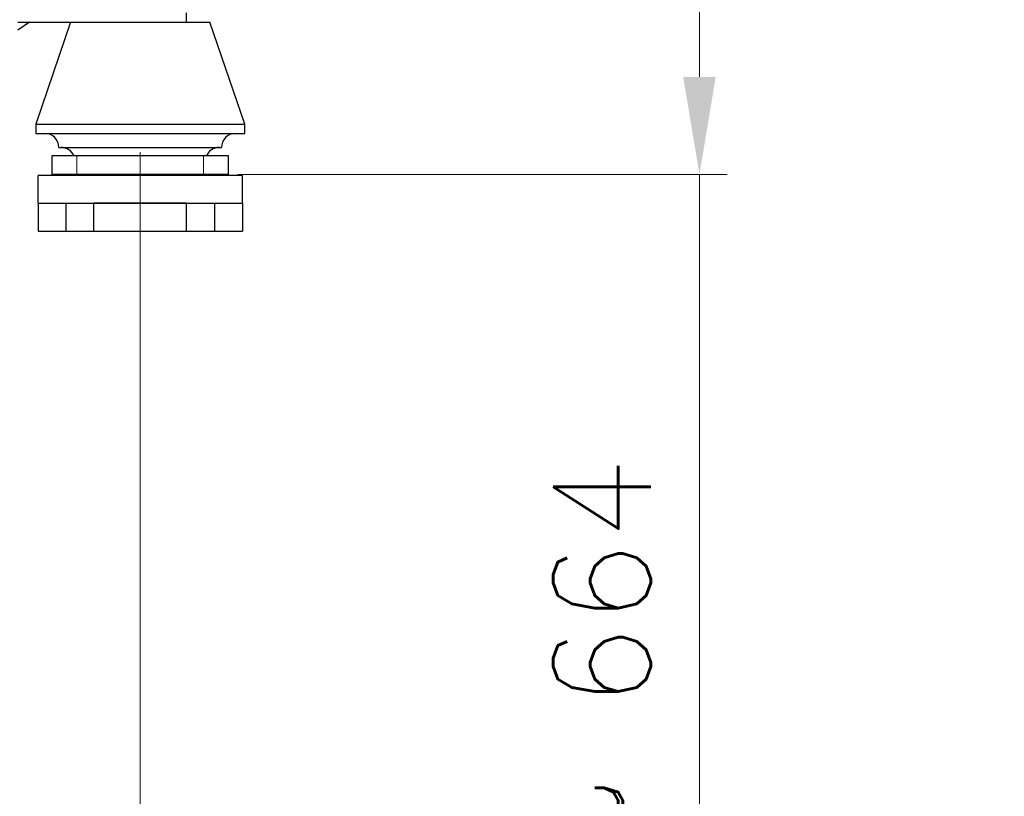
# Model space of a CAD drawing. Header units: inches. Extents: x 0 to 17820, y -10 to 12600.
# Tile 228 of 256: x 8612 to 9672, y 2115 to 2951. Entities that reach past the tile are written whole.
import ezdxf

# ---------------------------------------------------------------- set-up
doc = ezdxf.new("R2010")
doc.units = ezdxf.units.IN
doc.layers.add('1', color=7, linetype='Continuous', true_color=0xffffff)
doc.layers.add('254', color=7, linetype='Continuous', true_color=0xffffff)
doc.styles.add('latin_extended', font='simplex.shx')
doc.dimstyles.get("Standard").update_dxf_attribs({"dimtxt": 0.18, "dimasz": 0.18, "dimexe": 0.18, "dimexo": 0.0625, "dimgap": 0.09, "dimtad": 0, "dimtih": 1, "dimtoh": 1, "dimdec": 4, "dimzin": 0, "dimdsep": 46, "dimtxsty": 'Standard', "dimcen": 0.09, "dimadec": 0, "dimazin": 0, "dimtfac": 1, "dimtdec": 4, "dimtofl": 0, "dimtmove": 0, "dimatfit": 3, "dimfxl": 1, "dimtolj": 1, "dimtzin": 0, "dimarcsym": 0})

# ---------------------------------------------------------------- blocks, each defined once
blk = doc.blocks.new('_U9')
at = {"layer": '254', "color": 3, "linetype": 'Continuous', "lineweight": 13, "transparency": 16777216}
for p, q in [((7491.7, 2808.1), (7491.7, 1680.6)), ((8741.7, 2808.1), (8741.7, 1680.6)), ((7596.7, 1710.6), (8636.7, 1710.6))]:
    blk.add_line(p, q, dxfattribs=at)
at = {"layer": '254', "color": 3, "transparency": 16777216}
for points in [[(7596.7, 1728.1), (7596.7, 1693.1), (7491.7, 1710.6)], [(8636.7, 1693.1), (8636.7, 1728.1), (8741.7, 1710.6)]]:
    blk.add_solid(points, dxfattribs=at)
at = {"layer": 'Defpoints', "color": 0, "transparency": 16777216}
for p in [(7491.7, 2838.1), (8741.7, 2838.1), (8741.7, 1710.6)]:
    blk.add_point(p, dxfattribs=at)
at = {"layer": '254', "color": 2, "lineweight": 13, "transparency": 16777216, "insert": (7941.7, 1868.1), "char_height": 105, "attachment_point": 1, "style": 'latin_extended'}
blk.add_mtext('\\A1;1250', dxfattribs=at)
blk = doc.blocks.new('_U14')
at = {"layer": '254', "color": 3, "linetype": 'Continuous', "lineweight": 13, "transparency": 16777216}
for p, q in [((8146.7, 3448.1), (9373.8, 3448.1)), ((9343.8, 3343.1), (9343.8, 2889.1)), ((8846.7, 2784.1), (9373.8, 2784.1)), ((9343.8, 2784.1), (9343.8, 1329.1))]:
    blk.add_line(p, q, dxfattribs=at)
at = {"layer": '254', "color": 3, "transparency": 16777216}
for points in [[(9361.3, 3343.1), (9326.3, 3343.1), (9343.8, 3448.1)], [(9326.3, 2889.1), (9361.3, 2889.1), (9343.8, 2784.1)]]:
    blk.add_solid(points, dxfattribs=at)
at = {"layer": 'Defpoints', "color": 0, "transparency": 16777216}
for p in [(8116.7, 3448.1), (8816.7, 2784.1), (9343.8, 2784.1)]:
    blk.add_point(p, dxfattribs=at)
at = {"layer": '254', "color": 2, "lineweight": 13, "transparency": 16777216, "insert": (9186.3, 1381.6), "char_height": 105, "attachment_point": 1, "rotation": 90, "style": 'latin_extended'}
blk.add_mtext('\\A1;\\C31;{\\H1.00x;\\Fsimplex.shx;Installed ~\\Fsimplex.shx;}\\C2; 664 ', dxfattribs=at)

msp = doc.modelspace()

# ---------------------------------------------------------------- linework, layer by layer
at = {"layer": '1', "color": 2, "linetype": 'Continuous', "lineweight": 25}
for p, q in [((8791.72, 2948.139), (8791.72, 2958.143)), ((8622.672, 2948.138), (8609.879, 2939.509)), ((8609.881, 2948.139), (8791.72, 2948.139)), ((8666.72, 2948.139), (8629.22, 2838.139)), ((8791.72, 2948.139), (8816.72, 2948.139)), ((8854.22, 2838.139), (8816.72, 2948.139)), ((8629.22, 2838.139), (8629.22, 2828.139)), ((8629.22, 2838.139), (8854.22, 2838.139)), ((8854.22, 2828.139), (8854.22, 2838.139)), ((8629.22, 2828.139), (8854.22, 2828.139)), ((8654.22, 2813.139), (8829.22, 2813.139)), ((8646.72, 2804.139), (8646.72, 2784.139)), ((8673.538, 2804.139), (8646.72, 2804.139)), ((8809.902, 2804.139), (8673.538, 2804.139)), ((8836.72, 2804.139), (8809.902, 2804.139)), ((8836.72, 2784.139), (8836.72, 2804.139)), ((8851.72, 2783.139), (8631.72, 2783.139)), ((8631.72, 2753.139), (8631.72, 2783.139)), ((8673.538, 2784.139), (8646.72, 2784.139)), ((8809.902, 2784.139), (8673.538, 2784.139)), ((8836.72, 2784.139), (8809.902, 2784.139)), ((8851.72, 2753.139), (8851.72, 2783.139)), ((8631.72, 2753.139), (8631.72, 2723.139)), ((8631.72, 2753.139), (8661.72, 2753.139)), ((8661.72, 2753.139), (8691.72, 2753.139)), ((8661.72, 2753.139), (8661.72, 2723.139)), ((8691.72, 2753.139), (8791.72, 2753.139)), ((8691.72, 2723.139), (8691.72, 2753.139)), ((8791.719, 2753.139), (8691.722, 2753.139)), ((8791.72, 2753.139), (8821.72, 2753.139)), ((8791.72, 2723.139), (8791.72, 2753.139)), ((8821.72, 2753.139), (8851.72, 2753.139)), ((8821.72, 2753.139), (8821.72, 2723.139)), ((8851.72, 2753.139), (8851.72, 2723.139)), ((8631.72, 2723.139), (8661.72, 2723.139)), ((8661.72, 2723.139), (8691.72, 2723.139)), ((8691.72, 2723.139), (8791.72, 2723.139)), ((8791.72, 2723.139), (8821.72, 2723.139)), ((8821.72, 2723.139), (8851.72, 2723.139))]:
    msp.add_line(p, q, dxfattribs=at)
at = {"layer": '1', "color": 110, "linetype": 'Continuous', "lineweight": 13}
for p, q in [((8673.538, 2784.139), (8673.538, 2804.139)), ((8809.902, 2784.139), (8809.902, 2804.139))]:
    msp.add_line(p, q, dxfattribs=at)
msp.add_circle((8116.72, 3448.139), 616.6, dxfattribs=at)
at = {"layer": '1', "color": 2, "linetype": 'Continuous', "lineweight": 25}
for radius in [615, 613]:
    msp.add_circle((8116.72, 3448.139), radius, dxfattribs=at)
for centre, start, end in [((8639.22, 2813.139), 0, 90), ((8844.22, 2813.139), 90, 180), ((8656.72, 2798.139), 23.578178, 90), ((8826.72, 2798.139), 90, 156.421822)]:
    msp.add_arc(centre, 15, start, end, dxfattribs=at)

# ---------------------------------------------------------------- dimensions: what is measured, and where the dimension line sits
at = {"layer": '254', "color": 2, "linetype": 'Continuous', "lineweight": 13}
dim = msp.add_linear_dim(base=(9343.834, 2784.139), p1=(8116.72, 3448.139), p2=(8816.72, 2784.139), angle=90, text='\\C31;{\\H1.00x;\\Fsimplex.shx;Installed ~\\Fsimplex.shx;}\\C2; <> ', dimstyle='Standard', override={"dimscale": 30, "dimtxt": 3.5, "dimasz": 3.5, "dimexe": 1, "dimexo": 1, "dimgap": 1.75, "dimtad": 1, "dimtih": 0, "dimtoh": 0, "dimdec": 0, "dimlfac": 1, "dimzin": 8, "dimdsep": 46, "dimlunit": 2, "dimtxsty": 'latin_extended', "dimsah": 1, "dimse1": 0, "dimse2": 0, "dimsd1": 0, "dimsd2": 0, "dimclrd": 3, "dimclre": 3, "dimclrt": 2, "dimtol": 0, "dimtm": -0.1, "dimtfac": 0.714286, "dimtdec": 3, "dimtofl": 1, "dimtmove": 0, "dimtzin": 8, "dimlwd": 13, "dimlwe": 13}, dxfattribs=at)
dim.commit()
dim.dimension.update_dxf_attribs({"geometry": '_U14', "text_midpoint": (9343.834, 2004.139), "dimtype": 160})
dim = msp.add_linear_dim(base=(8741.72, 1710.639), p1=(7491.72, 2838.139), p2=(8741.72, 2838.139), dimstyle='Standard', override={"dimscale": 30, "dimtxt": 3.5, "dimasz": 3.5, "dimexe": 1, "dimexo": 1, "dimgap": 1.75, "dimtad": 1, "dimtih": 1, "dimtoh": 0, "dimdec": 2, "dimlfac": 1, "dimzin": 8, "dimdsep": 46, "dimlunit": 2, "dimtxsty": 'latin_extended', "dimsah": 1, "dimse1": 0, "dimse2": 0, "dimsd1": 0, "dimsd2": 0, "dimclrd": 3, "dimclre": 3, "dimclrt": 2, "dimtol": 0, "dimtm": -0.1, "dimtfac": 0.714286, "dimtdec": 3, "dimtofl": 1, "dimtmove": 0, "dimtzin": 8, "dimlwd": 13, "dimlwe": 13}, dxfattribs=at)
dim.commit()
dim.dimension.update_dxf_attribs({"geometry": '_U9', "text_midpoint": (8116.72, 1710.639), "dimtype": 160})

doc.saveas('drawing.dxf')
